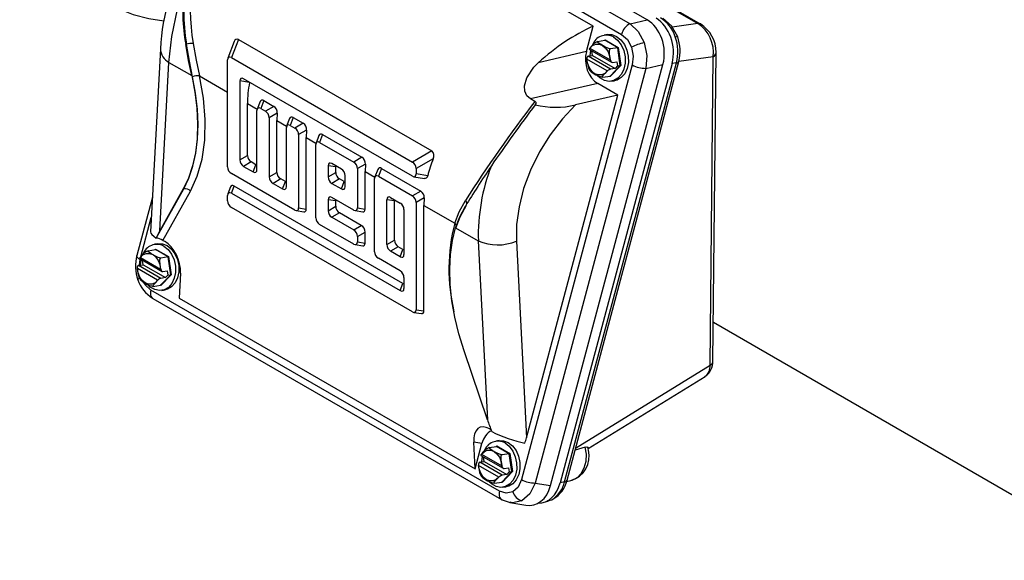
# Model space of a CAD drawing. Header units: inches. Extents: x 0 to 11, y 0 to 8.5.
# Tile 15 of 20: x 6.9 to 8.4, y 5.4 to 6.3. Entities that reach past the tile are written whole.
import ezdxf

# ---------------------------------------------------------------- set-up
doc = ezdxf.new("R2010")
doc.units = ezdxf.units.IN
doc.header["$MEASUREMENT"] = 0

msp = doc.modelspace()

# ---------------------------------------------------------------- linework, layer by layer
for p, q in [((7.85908, 6.26293), (7.29333, 6.58953)), ((7.27415, 6.57846), (7.83169, 6.2566)), ((7.40438, 6.56629), (7.94027, 6.25693)), ((7.26051, 6.56149), (7.81806, 6.23963)), ((7.94434, 6.25617), (7.40846, 6.56553)), ((7.77287, 6.25256), (7.29961, 6.52577)), ((7.76207, 6.21203), (7.77287, 6.25256)), ((7.83169, 6.2566), (7.85908, 6.26293)), ((7.94027, 6.25693), (7.89923, 6.25128)), ((7.79546, 6.23934), (7.79022, 6.23852)), ((7.12111, 6.22319), (7.12253, 6.22385)), ((7.19882, 6.22809), (7.18851, 6.20135)), ((7.20541, 6.2316), (7.19419, 6.20248)), ((7.20541, 6.2316), (7.51463, 6.0531)), ((7.77988, 6.22825), (7.79155, 6.23009)), ((7.79116, 6.23002), (7.79179, 6.23067)), ((7.79155, 6.23009), (7.79179, 6.23067)), ((7.81196, 6.2183), (7.79155, 6.23009)), ((7.79179, 6.23067), (7.81258, 6.21867)), ((7.08066, 6.21659), (7.06489, 5.92376)), ((7.76207, 6.21203), (7.68498, 6.19421)), ((7.76462, 6.20468), (7.77184, 6.20581)), ((7.80059, 6.18391), (7.76462, 6.20468)), ((7.76663, 6.21554), (7.8023, 6.19495)), ((7.76763, 6.21758), (7.76726, 6.2175)), ((7.76763, 6.21758), (7.8, 6.1989)), ((7.76807, 6.20522), (7.76896, 6.21419)), ((7.77085, 6.21261), (7.77116, 6.21292)), ((7.77184, 6.20581), (7.77085, 6.21261)), ((7.77184, 6.20581), (7.80781, 6.18505)), ((7.81196, 6.2183), (7.8003, 6.21647)), ((7.81258, 6.21867), (7.81196, 6.2183)), ((7.81612, 6.18974), (7.81196, 6.2183)), ((7.81258, 6.21867), (7.81682, 6.18956)), ((7.9648, 6.20387), (7.90964, 6.19628)), ((7.95966, 5.71001), (7.9648, 6.20387)), ((7.96434, 5.71684), (7.96948, 6.21069)), ((7.07991, 5.92522), (7.09443, 6.19476)), ((7.09443, 6.19476), (7.13078, 6.17377)), ((7.18813, 6.02744), (7.18813, 6.19898)), ((7.19419, 6.20248), (7.48379, 6.03529)), ((7.83537, 6.19068), (7.65839, 5.52701)), ((7.70455, 5.51734), (7.88434, 6.19154)), ((7.89893, 6.19306), (7.71987, 5.5216)), ((7.727, 5.52353), (7.90578, 6.19393)), ((7.73091, 5.52604), (7.90968, 6.19643)), ((7.76262, 6.20011), (7.76285, 6.19966)), ((7.79522, 6.18097), (7.76285, 6.19966)), ((7.79987, 6.17296), (7.81612, 6.18974)), ((7.80025, 6.19845), (7.8, 6.1989)), ((7.81682, 6.18956), (7.80026, 6.17247)), ((7.80347, 6.1947), (7.81069, 6.19583)), ((7.81168, 6.18904), (7.80781, 6.18505)), ((7.81069, 6.19583), (7.81168, 6.18904)), ((7.81168, 6.18904), (7.81612, 6.18974)), ((7.81612, 6.18974), (7.81682, 6.18956)), ((7.85695, 6.18521), (7.88434, 6.19154)), ((7.90578, 6.19393), (7.89893, 6.19306)), ((7.90974, 6.19675), (7.90968, 6.19643)), ((7.14325, 6.17301), (7.18813, 6.1471)), ((7.85695, 6.18521), (7.67997, 5.52154)), ((7.76584, 6.18455), (7.76758, 6.18191)), ((7.7882, 6.17112), (7.79987, 6.17296)), ((7.79522, 6.18097), (7.79562, 6.18106)), ((7.80026, 6.17247), (7.79951, 6.1729)), ((7.79987, 6.17296), (7.80026, 6.17247)), ((7.80781, 6.18505), (7.80059, 6.18391)), ((7.20774, 6.16501), (7.20774, 6.03876)), ((7.22312, 6.16259), (7.20774, 6.16501)), ((7.48379, 6.01264), (7.2138, 6.1685)), ((7.7801, 6.16104), (7.67261, 6.13619)), ((7.81226, 6.14247), (7.7801, 6.16104)), ((7.80183, 6.16462), (7.80706, 6.16544)), ((7.66593, 5.59373), (7.81226, 6.14247)), ((7.81226, 6.14247), (7.74443, 6.1268)), ((7.21999, 6.04583), (7.21999, 6.1287)), ((7.21999, 6.1287), (7.23548, 6.11976)), ((7.2402, 6.13203), (7.23553, 6.11991)), ((7.24603, 6.13358), (7.2412, 6.12104)), ((7.24603, 6.13358), (7.26198, 6.12438)), ((7.67948, 6.13222), (7.67261, 6.13619)), ((7.68023, 6.12693), (7.6806, 6.12728)), ((7.23515, 6.02294), (7.23515, 6.11754)), ((7.2412, 6.12104), (7.2487, 6.11671)), ((7.26198, 6.12438), (7.2487, 6.11671)), ((7.2674, 6.11352), (7.25476, 6.10622)), ((7.2674, 6.11352), (7.26701, 6.10156)), ((7.25476, 6.10622), (7.25476, 6.01162)), ((7.26701, 6.01869), (7.26701, 6.10156)), ((7.26701, 6.10156), (7.28249, 6.09262)), ((7.28722, 6.10489), (7.28255, 6.09277)), ((7.29305, 6.10644), (7.28822, 6.0939)), ((7.28822, 6.0939), (7.29572, 6.08957)), ((7.29305, 6.10644), (7.309, 6.09723)), ((7.309, 6.09723), (7.29572, 6.08957)), ((7.28216, 5.9958), (7.28216, 6.0904)), ((7.31442, 6.08638), (7.30178, 6.07908)), ((7.30178, 6.07908), (7.30178, 5.96183)), ((7.31442, 6.08638), (7.31402, 6.07442)), ((7.33423, 6.07775), (7.32956, 6.06563)), ((7.34007, 6.0793), (7.33524, 6.06676)), ((7.34007, 6.0793), (7.40303, 6.04295)), ((7.31402, 5.9599), (7.31402, 6.07442)), ((7.31402, 6.07442), (7.32951, 6.06548)), ((7.32918, 5.94601), (7.32918, 6.06326)), ((7.33524, 6.06676), (7.38976, 6.03528)), ((7.51463, 6.0531), (7.48379, 6.03529)), ((7.20774, 6.03876), (7.21999, 6.04583)), ((7.22605, 6.03534), (7.2138, 6.02827)), ((7.23355, 6.03101), (7.22605, 6.03534)), ((7.22909, 6.01945), (7.23355, 6.03101)), ((7.37014, 6.02396), (7.35485, 6.03278)), ((7.40303, 6.04295), (7.38976, 6.03528)), ((7.40845, 6.0321), (7.39581, 6.0248)), ((7.40845, 6.0321), (7.40806, 6.02014)), ((7.51688, 6.04041), (7.48984, 6.0248)), ((7.29572, 5.95833), (7.19419, 6.01695)), ((7.2138, 6.02827), (7.22909, 6.01945)), ((7.25476, 6.01162), (7.26701, 6.01869)), ((7.34879, 6.02929), (7.34879, 6.01163)), ((7.36104, 6.02736), (7.34879, 6.02929)), ((7.34879, 6.01163), (7.36104, 6.0187)), ((7.36104, 6.0187), (7.36104, 6.02736)), ((7.39581, 6.0248), (7.39581, 5.96184)), ((7.40806, 5.95991), (7.40806, 6.02014)), ((7.40806, 6.02014), (7.42354, 6.0112)), ((7.42827, 6.02346), (7.4236, 6.01134)), ((7.4341, 6.02501), (7.42927, 6.01247)), ((7.4341, 6.02501), (7.49707, 5.98866)), ((7.48984, 6.0248), (7.48984, 6.01614)), ((7.50816, 6.01326), (7.48984, 6.01614)), ((7.27306, 6.0082), (7.26082, 6.00113)), ((7.26082, 6.00113), (7.27611, 5.9923)), ((7.28057, 6.00387), (7.27306, 6.0082)), ((7.27611, 5.9923), (7.28057, 6.00387)), ((7.3671, 6.00821), (7.35485, 6.00114)), ((7.35485, 6.00114), (7.37014, 5.99231)), ((7.3746, 6.00388), (7.3671, 6.00821)), ((7.37014, 5.99231), (7.3746, 6.00388)), ((7.3762, 5.99581), (7.3762, 6.01347)), ((7.42321, 5.89173), (7.42321, 6.00898)), ((7.42927, 6.01247), (7.48379, 5.981)), ((7.48603, 6.01179), (7.50282, 6.00915)), ((7.07409, 5.9136), (7.11808, 5.99236)), ((7.11731, 5.99218), (7.07991, 5.92522)), ((7.08482, 5.90982), (7.12883, 5.98861)), ((7.11808, 5.99236), (7.11731, 5.99218)), ((7.19297, 5.99574), (7.18851, 5.98418)), ((7.19419, 5.9853), (7.19864, 5.99687)), ((7.19419, 5.9853), (7.46417, 5.82944)), ((7.46863, 5.84101), (7.19864, 5.99687)), ((7.49707, 5.98866), (7.48379, 5.981)), ((7.06785, 5.9788), (7.04298, 5.88553)), ((7.18813, 5.97314), (7.18813, 5.98181)), ((7.34879, 5.97499), (7.34879, 5.95734)), ((7.36104, 5.97307), (7.34879, 5.97499)), ((7.38976, 5.95834), (7.35485, 5.97849)), ((7.36104, 5.96441), (7.36104, 5.97307)), ((7.44283, 5.90305), (7.44283, 5.975)), ((7.45507, 5.97308), (7.44283, 5.975)), ((7.44888, 5.9785), (7.46417, 5.96967)), ((7.45507, 5.91012), (7.45507, 5.97308)), ((7.50249, 5.97781), (7.48984, 5.97051)), ((7.48984, 5.97051), (7.48984, 5.79897)), ((7.50249, 5.97781), (7.50209, 5.96585)), ((7.48379, 5.79547), (7.19419, 5.96265)), ((7.29796, 5.95748), (7.31021, 5.95556)), ((7.30178, 5.96183), (7.31402, 5.9599)), ((7.34879, 5.95734), (7.36104, 5.96441)), ((7.3671, 5.95392), (7.35485, 5.94685)), ((7.402, 5.93377), (7.3671, 5.95392)), ((7.392, 5.95749), (7.40424, 5.95557)), ((7.39581, 5.96184), (7.40806, 5.95991)), ((7.47023, 5.95918), (7.47023, 5.88723)), ((7.50209, 5.96585), (7.55143, 5.93737)), ((7.50209, 5.79704), (7.50209, 5.96585)), ((7.04941, 5.88377), (7.06611, 5.94638)), ((7.35485, 5.94685), (7.38976, 5.9267)), ((7.38976, 5.90405), (7.33524, 5.93552)), ((7.38976, 5.9267), (7.402, 5.93377)), ((7.39581, 5.91621), (7.40806, 5.92328)), ((7.40806, 5.90562), (7.40806, 5.92328)), ((7.55276, 5.93017), (7.58911, 5.90919)), ((7.07652, 5.9045), (7.07129, 5.90368)), ((7.07394, 5.91362), (7.07409, 5.9136)), ((7.08482, 5.90982), (7.08734, 5.90837)), ((7.39581, 5.91621), (7.39581, 5.90754)), ((7.39581, 5.90754), (7.40806, 5.90562)), ((7.44283, 5.90305), (7.45507, 5.91012)), ((7.58911, 5.90919), (7.60363, 5.62289)), ((7.64997, 5.90862), (7.66593, 5.59373)), ((7.06095, 5.89341), (7.07262, 5.89524)), ((7.07222, 5.89518), (7.07285, 5.89583)), ((7.07262, 5.89524), (7.07285, 5.89583)), ((7.09303, 5.88346), (7.07262, 5.89524)), ((7.07285, 5.89583), (7.09365, 5.88383)), ((7.392, 5.9032), (7.40424, 5.90127)), ((7.46113, 5.89963), (7.44888, 5.89256)), ((7.46417, 5.88374), (7.44888, 5.89256)), ((7.46863, 5.8953), (7.46113, 5.89963)), ((7.46417, 5.88374), (7.46863, 5.8953)), ((7.04725, 5.87008), (7.04821, 5.87926)), ((7.0477, 5.88069), (7.08337, 5.8601)), ((7.04821, 5.87926), (7.04847, 5.88025)), ((7.0487, 5.88274), (7.04832, 5.88266)), ((7.0487, 5.88274), (7.08107, 5.86405)), ((7.04914, 5.87038), (7.05003, 5.87935)), ((7.05192, 5.87776), (7.05223, 5.87808)), ((7.05291, 5.87097), (7.05192, 5.87776)), ((7.09303, 5.88346), (7.08136, 5.88163)), ((7.09365, 5.88383), (7.09303, 5.88346)), ((7.09719, 5.85489), (7.09303, 5.88346)), ((7.09365, 5.88383), (7.09789, 5.85472)), ((7.46417, 5.86109), (7.42927, 5.88124)), ((7.04369, 5.86527), (7.04392, 5.86482)), ((7.07629, 5.84613), (7.04392, 5.86482)), ((7.04569, 5.86984), (7.05291, 5.87097)), ((7.08166, 5.84907), (7.04569, 5.86984)), ((7.05291, 5.87097), (7.08888, 5.85021)), ((7.08132, 5.86361), (7.08107, 5.86405)), ((7.08454, 5.85986), (7.09176, 5.86099)), ((7.09176, 5.86099), (7.09274, 5.8542)), ((7.11288, 5.85763), (7.11071, 5.81738)), ((7.04691, 5.84971), (7.04864, 5.84707)), ((7.07629, 5.84613), (7.07668, 5.84622)), ((7.08094, 5.83811), (7.09719, 5.85489)), ((7.09789, 5.85472), (7.08133, 5.83762)), ((7.08888, 5.85021), (7.08166, 5.84907)), ((7.09274, 5.8542), (7.08888, 5.85021)), ((7.09274, 5.8542), (7.09719, 5.85489)), ((7.09719, 5.85489), (7.09789, 5.85472)), ((7.47023, 5.8506), (7.47023, 5.83294)), ((7.62307, 5.50845), (7.06553, 5.83031)), ((7.06927, 5.83628), (7.08094, 5.83811)), ((7.08133, 5.83762), (7.08058, 5.83806)), ((7.08094, 5.83811), (7.08133, 5.83762)), ((7.08289, 5.82978), (7.08813, 5.8306)), ((7.46417, 5.82944), (7.46863, 5.84101)), ((7.06814, 5.81726), (7.06838, 5.81711)), ((7.06838, 5.81711), (7.62592, 5.49525)), ((7.11071, 5.81738), (7.58397, 5.54417)), ((7.48603, 5.79462), (7.49828, 5.7927)), ((7.48984, 5.79897), (7.50209, 5.79704)), ((7.96499, 5.77878), (8.62486, 5.39784)), ((7.60363, 5.62289), (7.56623, 5.73303)), ((7.74461, 5.57745), (7.95966, 5.71001)), ((7.7647, 5.5767), (7.95207, 5.69221)), ((7.60734, 5.60818), (7.60933, 5.60703)), ((7.58397, 5.54417), (7.5818, 5.58692)), ((7.59478, 5.5847), (7.5818, 5.58692)), ((7.58397, 5.54417), (7.59478, 5.5847)), ((7.60659, 5.57842), (7.61826, 5.58025)), ((7.62217, 5.58951), (7.61693, 5.58868)), ((7.61787, 5.58019), (7.6185, 5.58084)), ((7.61826, 5.58025), (7.6185, 5.58084)), ((7.63867, 5.56847), (7.61826, 5.58025)), ((7.6185, 5.58084), (7.63929, 5.56883)), ((7.76004, 5.57918), (7.74377, 5.57428)), ((7.76538, 5.57413), (7.76422, 5.57849)), ((7.59334, 5.5657), (7.62901, 5.54511)), ((7.59434, 5.56775), (7.59396, 5.56766)), ((7.59434, 5.56775), (7.62671, 5.54906)), ((7.59478, 5.55539), (7.59567, 5.56436)), ((7.59756, 5.56277), (7.59787, 5.56309)), ((7.59855, 5.55598), (7.59756, 5.56277)), ((7.63867, 5.56847), (7.62701, 5.56664)), ((7.63929, 5.56883), (7.63867, 5.56847)), ((7.64283, 5.5399), (7.63867, 5.56847)), ((7.63929, 5.56883), (7.64353, 5.53973)), ((7.58933, 5.55027), (7.58956, 5.54983)), ((7.62193, 5.53114), (7.58956, 5.54983)), ((7.59133, 5.55485), (7.59855, 5.55598)), ((7.6273, 5.53408), (7.59133, 5.55485)), ((7.59855, 5.55598), (7.63452, 5.53521)), ((7.62696, 5.54862), (7.62671, 5.54906)), ((7.63018, 5.54486), (7.6374, 5.546)), ((7.6374, 5.546), (7.63839, 5.5392)), ((7.59255, 5.53472), (7.59429, 5.53208)), ((7.62193, 5.53114), (7.62232, 5.53123)), ((7.62658, 5.52312), (7.64283, 5.5399)), ((7.64353, 5.53973), (7.62697, 5.52263)), ((7.63452, 5.53521), (7.6273, 5.53408)), ((7.63839, 5.5392), (7.63452, 5.53521)), ((7.63839, 5.5392), (7.64283, 5.5399)), ((7.64283, 5.5399), (7.64353, 5.53973)), ((7.61491, 5.52129), (7.62658, 5.52312)), ((7.62697, 5.52263), (7.62622, 5.52307)), ((7.62658, 5.52312), (7.62697, 5.52263)), ((7.62854, 5.51479), (7.63377, 5.51561)), ((7.67997, 5.52154), (7.70455, 5.51734)), ((7.727, 5.52353), (7.71987, 5.5216)), ((7.73002, 5.52403), (7.73695, 5.5254)), ((7.62568, 5.4954), (7.63982, 5.49017)), ((7.63974, 5.49018), (7.66493, 5.48587)), ((7.69271, 5.49037), (7.7001, 5.49237)), ((7.69962, 5.49225), (7.70548, 5.49465)), ((7.69986, 5.49332), (7.70643, 5.49487))]:
    msp.add_line(p, q)
at = {"flags": 128}
for points in [[(6.8557, 6.52231), (6.86022, 6.49651), (6.86757, 6.466), (6.87682, 6.43719), (6.88793, 6.41022), (6.90087, 6.38518), (6.91557, 6.36218), (6.93199, 6.34131), (6.95004, 6.32267), (6.96966, 6.30631), (6.99077, 6.29231), (7.01329, 6.28073), (7.03711, 6.27162), (7.06215, 6.265), (7.08622, 6.26114)], [(7.09443, 6.19476), (7.09884, 6.23616), (7.10829, 6.27988)], [(7.83169, 6.2566), (7.84475, 6.24418), (7.8541, 6.22633)], [(7.90791, 6.2354), (7.89825, 6.25307), (7.88399, 6.26556)], [(7.80507, 6.23549), (7.81187, 6.23011), (7.8175, 6.22262), (7.82153, 6.21356), (7.82367, 6.20362), (7.82376, 6.19352), (7.82179, 6.18402), (7.81792, 6.17582), (7.81242, 6.16954), (7.8057, 6.16562), (7.79827, 6.16438), (7.79067, 6.16589), (7.78346, 6.17004), (7.7799, 6.17332)], [(7.79546, 6.23934), (7.80283, 6.23917), (7.8103, 6.23631)], [(7.8103, 6.23631), (7.8171, 6.23093), (7.82273, 6.22344), (7.82676, 6.21439), (7.8289, 6.20444), (7.82899, 6.19434), (7.82703, 6.18484), (7.82315, 6.17665), (7.81765, 6.17036), (7.81093, 6.16644), (7.80706, 6.16544)], [(7.81806, 6.23963), (7.82751, 6.23123), (7.83409, 6.21903)], [(7.90403, 6.23584), (7.90579, 6.23598), (7.90705, 6.2359), (7.90777, 6.2356), (7.90791, 6.2354)], [(7.13078, 6.17377), (7.12573, 6.19792), (7.12111, 6.22319)], [(7.1321, 6.17166), (7.12704, 6.19696), (7.12253, 6.22385)], [(7.13316, 6.2251), (7.13797, 6.19832), (7.14325, 6.17301)], [(7.76763, 6.21758), (7.7717, 6.22154), (7.77678, 6.22376), (7.78227, 6.22384), (7.78746, 6.22189), (7.79216, 6.21812), (7.79615, 6.21258), (7.79885, 6.20587), (7.8, 6.1989)], [(7.8003, 6.21647), (7.79975, 6.21645), (7.79911, 6.21652), (7.79799, 6.21677), (7.79613, 6.21741), (7.79158, 6.21961), (7.78448, 6.22369), (7.78219, 6.22509), (7.78008, 6.22665), (7.77955, 6.22723), (7.77931, 6.22777), (7.7794, 6.22804), (7.77975, 6.22823), (7.77988, 6.22825)], [(7.8541, 6.22633), (7.85837, 6.20566), (7.85695, 6.18521)], [(7.80025, 6.19845), (7.79913, 6.20624), (7.79869, 6.21228), (7.79881, 6.21381), (7.79916, 6.21524), (7.7995, 6.2159), (7.79999, 6.21636), (7.8003, 6.21647)], [(7.83409, 6.21903), (7.83685, 6.20482), (7.83537, 6.19068)], [(7.67261, 6.13619), (7.66675, 6.14145), (7.66348, 6.14878), (7.66298, 6.1572), (7.66648, 6.16992), (7.67788, 6.18705), (7.68498, 6.19421)], [(7.79522, 6.18097), (7.79115, 6.17701), (7.78607, 6.1748), (7.78059, 6.17472), (7.7754, 6.17667), (7.77069, 6.18043), (7.76671, 6.18598), (7.76401, 6.19268), (7.76285, 6.19966)], [(7.13078, 6.17377), (7.13585, 6.14726), (7.13901, 6.12142), (7.14022, 6.09646), (7.13947, 6.07261), (7.13678, 6.05007), (7.13216, 6.02903), (7.12565, 6.00968), (7.11731, 5.99218)], [(7.12883, 5.98861), (7.13967, 6.01253), (7.14731, 6.03989), (7.15155, 6.0703), (7.15226, 6.10311), (7.14944, 6.13755), (7.14325, 6.17301)], [(7.7882, 6.17112), (7.78781, 6.17112), (7.78759, 6.17125), (7.78752, 6.17164), (7.78793, 6.17259), (7.79052, 6.17577), (7.79562, 6.18106)], [(7.11808, 5.99236), (7.12634, 6.00967), (7.1328, 6.02878), (7.13743, 6.04955), (7.14017, 6.0718), (7.14101, 6.09533), (7.13993, 6.11996), (7.13695, 6.14548), (7.1321, 6.17166)], [(7.74443, 6.1268), (7.72345, 6.10417), (7.70405, 6.07885), (7.68691, 6.05139), (7.6726, 6.02248), (7.6616, 5.99293), (7.65415, 5.96359), (7.65032, 5.93526), (7.64997, 5.90862)], [(7.6806, 6.12728), (7.6816, 6.12895), (7.68141, 6.13035), (7.68047, 6.13154), (7.67948, 6.13222)], [(7.55143, 5.93737), (7.55845, 5.95558), (7.56845, 5.97382)], [(7.56942, 5.96586), (7.55953, 5.94728), (7.55268, 5.92886)], [(7.55276, 5.93017), (7.55936, 5.94759), (7.56855, 5.96489)], [(7.56623, 5.73303), (7.55789, 5.76015), (7.55139, 5.78701), (7.54676, 5.81339), (7.54407, 5.83904), (7.54332, 5.86375), (7.54453, 5.88731), (7.54769, 5.90952), (7.55276, 5.93017)], [(7.07652, 5.9045), (7.0839, 5.90433), (7.09137, 5.90147)], [(7.0487, 5.88274), (7.05277, 5.8867), (7.05785, 5.88892), (7.06333, 5.88899), (7.06853, 5.88705), (7.07323, 5.88328), (7.07722, 5.87774), (7.07992, 5.87103), (7.08107, 5.86405)], [(7.08136, 5.88163), (7.08082, 5.88161), (7.08018, 5.88168), (7.07906, 5.88193), (7.07719, 5.88256), (7.07265, 5.88477), (7.06554, 5.88885), (7.06326, 5.89025), (7.06115, 5.89181), (7.06062, 5.89239), (7.06038, 5.89293), (7.06047, 5.8932), (7.06082, 5.89339), (7.06095, 5.89341)], [(7.08614, 5.90065), (7.09294, 5.89527), (7.09856, 5.88778), (7.1026, 5.87872), (7.10474, 5.86878), (7.10483, 5.85868), (7.10286, 5.84918), (7.09898, 5.84098), (7.09348, 5.83469), (7.08677, 5.83078), (7.07933, 5.82953), (7.07173, 5.83104), (7.06453, 5.8352), (7.06096, 5.83848)], [(7.09137, 5.90147), (7.09817, 5.89609), (7.1038, 5.8886), (7.10783, 5.87954), (7.10997, 5.8696), (7.11006, 5.8595), (7.10809, 5.85), (7.10422, 5.8418), (7.09872, 5.83551), (7.092, 5.8316), (7.08813, 5.8306)], [(7.04821, 5.87926), (7.04626, 5.88051), (7.04471, 5.88179), (7.04363, 5.88304), (7.04303, 5.88423), (7.04294, 5.88532), (7.04298, 5.88553)], [(7.08132, 5.86361), (7.0802, 5.8714), (7.07976, 5.87744), (7.07988, 5.87897), (7.08023, 5.88039), (7.08057, 5.88106), (7.08106, 5.88152), (7.08136, 5.88163)], [(7.07629, 5.84613), (7.07222, 5.84217), (7.06714, 5.83995), (7.06166, 5.83988), (7.05647, 5.84183), (7.05176, 5.84559), (7.04777, 5.85113), (7.04508, 5.85784), (7.04392, 5.86482)], [(7.04468, 5.84691), (7.04465, 5.84699), (7.04477, 5.84753), (7.04534, 5.84821), (7.04633, 5.84902), (7.04701, 5.84947)], [(7.06553, 5.83031), (7.05608, 5.83871), (7.05349, 5.8435)], [(7.06927, 5.83628), (7.06888, 5.83628), (7.06866, 5.83641), (7.06859, 5.8368), (7.069, 5.83775), (7.07159, 5.84093), (7.07668, 5.84622)], [(7.06553, 5.83031), (7.06497, 5.82761), (7.06479, 5.82505), (7.06497, 5.8227), (7.06553, 5.82063), (7.06643, 5.81892), (7.06765, 5.81761), (7.06814, 5.81726)], [(7.59434, 5.56775), (7.59841, 5.57171), (7.60349, 5.57393), (7.60898, 5.574), (7.61417, 5.57205), (7.61887, 5.56829), (7.62286, 5.56275), (7.62556, 5.55604), (7.62671, 5.54906)], [(7.62701, 5.56664), (7.62646, 5.56661), (7.62582, 5.56668), (7.6247, 5.56694), (7.62284, 5.56757), (7.61829, 5.56978), (7.61119, 5.57386), (7.6089, 5.57526), (7.60679, 5.57682), (7.60626, 5.5774), (7.60602, 5.57794), (7.60611, 5.57821), (7.60646, 5.57839), (7.60659, 5.57842)], [(7.63178, 5.58566), (7.63858, 5.58028), (7.6442, 5.57278), (7.64824, 5.56373), (7.65038, 5.55379), (7.65047, 5.54369), (7.6485, 5.53419), (7.64463, 5.52599), (7.63912, 5.5197), (7.63241, 5.51579), (7.62497, 5.51454), (7.61737, 5.51605), (7.61017, 5.52021), (7.60661, 5.52349)], [(7.62217, 5.58951), (7.62954, 5.58934), (7.63701, 5.58648)], [(7.63701, 5.58648), (7.64381, 5.5811), (7.64944, 5.57361), (7.65347, 5.56455), (7.65561, 5.55461), (7.6557, 5.54451), (7.65373, 5.53501), (7.64986, 5.52681), (7.64436, 5.52052), (7.63764, 5.51661), (7.63377, 5.51561)], [(7.73695, 5.5254), (7.7394, 5.52602), (7.74722, 5.53004), (7.75377, 5.53677), (7.7586, 5.54573), (7.76135, 5.55629), (7.76184, 5.56771), (7.76004, 5.57918)], [(7.76004, 5.57918), (7.76273, 5.57971), (7.76425, 5.57909), (7.76429, 5.57851)], [(7.62696, 5.54862), (7.62584, 5.55641), (7.6254, 5.56245), (7.62552, 5.56397), (7.62587, 5.5654), (7.62621, 5.56607), (7.6267, 5.56653), (7.62701, 5.56664)], [(7.62193, 5.53114), (7.61786, 5.52718), (7.61278, 5.52496), (7.6073, 5.52489), (7.60211, 5.52683), (7.5974, 5.5306), (7.59341, 5.53614), (7.59072, 5.54285), (7.58956, 5.54983)], [(7.61491, 5.52129), (7.61452, 5.52129), (7.6143, 5.52142), (7.61423, 5.52181), (7.61464, 5.52276), (7.61723, 5.52594), (7.62232, 5.53123)], [(7.65839, 5.52701), (7.65294, 5.51516), (7.64435, 5.5075)], [(7.67997, 5.52154), (7.67136, 5.50437), (7.6586, 5.49324)], [(7.62307, 5.50845), (7.62252, 5.50575), (7.62233, 5.50318), (7.62252, 5.50083), (7.62307, 5.49877), (7.62397, 5.49706), (7.6252, 5.49574), (7.62592, 5.49525)], [(7.64435, 5.5075), (7.63388, 5.50515), (7.62307, 5.50845)], [(7.62592, 5.49525), (7.62671, 5.49487), (7.62846, 5.49447)], [(7.70643, 5.49487), (7.70838, 5.49571), (7.70887, 5.49603)], [(7.6586, 5.49324), (7.64357, 5.48977), (7.63992, 5.4909)]]:
    msp.add_lwpolyline(points, dxfattribs=at)
for centre, radius, start, end in [((7.42075, 6.27499), 0.30258, 149.6253, 189.73065), ((7.4198, 6.27686), 0.29127, 149.1037, 190.23441), ((7.48011, 6.19141), 0.40024, 164.67371, 176.38783), ((7.84288, 6.23364), 0.02554, 115.9785, 166.43236), ((7.85168, 6.21944), 0.05485, 17.40098, 58.71868), ((7.94117, 6.25042), 0.00657, 62.42956, 97.83582), ((7.9094, 6.21046), 0.05579, 353.22135, 56.40831), ((7.91534, 6.21044), 0.05414, 0.26742, 57.78192), ((7.79388, 6.21462), 0.02368, 61.8066, 160.51248), ((7.83778, 6.21208), 0.07038, 345.04976, 19.72775), ((7.84489, 6.21302), 0.06688, 345.62779, 19.54823), ((7.13257, 6.18458), 0.04053, 89.16142, 104.34478), ((7.20337, 6.22762), 0.00447, 62.94187, 174.35674), ((7.79317, 6.19986), 0.03135, 115.07896, 145.76061), ((7.87548, 6.13665), 0.0922, 103.40985, 116.67206), ((7.10586, 6.21722), 0.0252, 181.36053, 243.03486), ((7.961, 6.21149), 0.00852, 296.49529, 354.58959), ((7.80417, 6.20069), 0.04155, 180.79913, 202.8271), ((7.85665, 6.22931), 0.0441, 241.15469, 270.38847), ((7.9058, 6.19818), 0.00425, 269.65016, 335.70197), ((7.13998, 6.15326), 0.02001, 80.60103, 113.19814), ((7.79494, 6.20933), 0.0388, 225.04237, 260.00761), ((7.24369, 6.13072), 0.0037, 50.66426, 159.35418), ((9.48066, 4.75157), 2.26946, 142.52883, 147.41407), ((9.51622, 4.73225), 2.30564, 142.77845, 145.77106), ((7.7126, 6.25518), 0.13227, 255.83527, 283.92168), ((7.25548, 6.11435), 0.01195, 356.04971, 57.04207), ((7.2907, 6.10358), 0.0037, 50.66426, 159.35418), ((7.3025, 6.0872), 0.01195, 356.04971, 57.04207), ((7.33772, 6.07643), 0.0037, 50.66426, 159.35418), ((7.50785, 6.04535), 0.01029, 331.32626, 48.81102), ((7.39653, 6.03292), 0.01195, 356.04971, 57.04207), ((7.43175, 6.02215), 0.0037, 50.66426, 159.35418), ((7.8985, 5.91733), 0.30949, 158.81516, 181.50814), ((7.50373, 6.01361), 0.00444, 258.40515, 355.47101), ((7.12022, 5.98123), 0.01134, 40.58633, 100.89689), ((7.49056, 5.97863), 0.01195, 356.04971, 57.04207), ((7.56311, 5.96867), 0.00742, 355.47668, 43.92441), ((7.83611, 5.86398), 0.29399, 165.54444, 193.44495), ((7.54669, 5.93172), 0.00737, 9.10258, 50.03157), ((7.6202, 5.98047), 0.07777, 246.43802, 292.50227), ((7.07424, 5.86502), 0.03135, 115.07896, 145.76061), ((7.07495, 5.87978), 0.02368, 61.8066, 160.51248), ((7.10705, 5.86899), 0.06617, 165.45357, 199.49497), ((7.08524, 5.86585), 0.04155, 180.79913, 202.8271), ((7.09727, 5.86442), 0.05543, 198.40945, 238.28796), ((7.076, 5.87449), 0.0388, 225.04237, 260.00761), ((7.93508, 5.7161), 0.02927, 303.92869, 1.4412), ((7.95587, 5.71763), 0.00851, 296.49158, 354.6363), ((7.94051, 5.70781), 0.01928, 304.27077, 6.57463), ((7.61988, 5.55003), 0.03135, 115.07896, 145.76061), ((7.62059, 5.56479), 0.02368, 61.8066, 160.51248), ((7.7263, 5.56451), 0.04024, 285.18868, 13.82411), ((7.63088, 5.55085), 0.04155, 180.79913, 202.8271), ((7.62165, 5.5595), 0.0388, 225.04237, 260.00761), ((7.67967, 5.56564), 0.0441, 241.15469, 270.38847), ((7.68337, 5.53313), 0.04467, 301.0777, 347.59699), ((7.68516, 5.53654), 0.04694, 300.33515, 347.05249), ((7.72703, 5.52779), 0.00425, 269.65016, 335.70197), ((7.66455, 5.51344), 0.02105, 196.37401, 253.60407)]:
    msp.add_arc(centre, radius, start, end)
for centre, major_axis, ratio, start_param, end_param in [((7.39435, 6.25304), (-0.12608, 0.27708), 0.8940062, 0.9827134, 1.284402), ((7.79158, 6.02373), (0.16607, 0.2212), 0.7026905, 0.9007866, 1.306199), ((7.84435, 6.21286), (-0.00716, 0.05476), 0.7596339, 4.2156267, 5.7562647), ((7.85986, 6.21545), (-0.00843, 0.05448), 0.7417902, 4.1774022, 5.7454595), ((7.1955, 6.1932), (-0.00566, 0.0098), 0.482008, 5.5876309, 6.9788575), ((7.79063, 6.1968), (-0.00512, 0.03912), 0.7596339, 1.074034, 2.6146721), ((7.76528, 6.20018), (-0.00063, 0.0045), 0.5824466, 0.0097827, 1.5056454), ((7.77006, 6.21811), (0.00358, 0.00243), 0.3133178, 2.2326865, 3.2922983), ((7.80281, 6.1992), (-0.00063, 0.0045), 0.5824466, 1.6555125, 3.1513753), ((7.79803, 6.18127), (0.00358, 0.00243), 0.3133178, 0.5869567, 2.0828194), ((7.21512, 6.15923), (-0.00566, 0.0098), 0.482008, 5.5876309, 6.9788575), ((7.50573, 6.18874), (0.27019, 0.12999), 0.7152301, 2.6619738, 2.8101819), ((7.24252, 6.11177), (-0.00566, 0.0098), 0.482008, 5.5876309, 6.9788575), ((7.24739, 6.10896), (-0.00472, 0.00818), 0.6916264, 4.0169001, 5.4081267), ((7.28954, 6.08463), (-0.00566, 0.0098), 0.482008, 5.5876309, 6.9788575), ((7.29441, 6.08182), (-0.00472, 0.00818), 0.6916264, 4.0169001, 5.4081267), ((7.33655, 6.05748), (-0.00566, 0.0098), 0.482008, 5.5876309, 6.9788575), ((7.21512, 6.03603), (-0.00472, 0.00818), 0.6916264, 0.8753074, 2.266534), ((7.22736, 6.0431), (-0.00472, 0.00818), 0.6916264, 0.8753074, 2.266534), ((7.23223, 6.04029), (-0.00566, 0.0098), 0.482008, 2.4460382, 2.6729589), ((7.35617, 6.02351), (-0.00566, 0.0098), 0.482008, 5.5876309, 6.9788575), ((7.38844, 6.02753), (-0.00472, 0.00818), 0.6916264, 4.0169001, 5.4081267), ((7.48247, 6.02754), (-0.00472, 0.00818), 0.6916264, 4.0169001, 5.4081267), ((7.78783, 6.02589), (0.27019, 0.12999), 0.7152301, 2.4870585, 2.6036982), ((7.1955, 6.0247), (-0.00472, 0.00818), 0.6916264, 0.8753074, 2.266534), ((7.22777, 6.02872), (-0.00566, 0.0098), 0.482008, 2.4460382, 3.8372649), ((7.27438, 6.01596), (-0.00472, 0.00818), 0.6916264, 0.8753074, 2.266534), ((7.36841, 6.02159), (-0.00566, 0.0098), 0.482008, 0.4685511, 0.6956722), ((7.36841, 6.01596), (-0.00472, 0.00818), 0.6916264, 0.8753074, 2.266534), ((7.36882, 6.0162), (-0.00472, 0.00818), 0.6916264, 4.0169001, 5.4081267), ((7.48247, 6.02192), (-0.00566, 0.0098), 0.482008, 2.4460382, 3.8372649), ((7.69007, 6.08233), (0.169, 0.22972), 0.1222022, 1.8930102, 2.1946988), ((7.26213, 6.00889), (-0.00472, 0.00818), 0.6916264, 0.8753074, 2.266534), ((7.27925, 6.01314), (-0.00566, 0.0098), 0.482008, 2.4460382, 2.6729589), ((7.35617, 6.00889), (-0.00472, 0.00818), 0.6916264, 0.8753074, 2.266534), ((7.37328, 6.01315), (-0.00566, 0.0098), 0.482008, 2.4460382, 2.6729589), ((7.43059, 6.0032), (-0.00566, 0.0098), 0.482008, 5.5876309, 6.9788575), ((7.1955, 5.97603), (-0.00566, 0.0098), 0.482008, 5.5876309, 6.9788575), ((7.19996, 5.9876), (-0.00566, 0.0098), 0.482008, 5.5876309, 6.6544452), ((7.27479, 6.00158), (-0.00566, 0.0098), 0.482008, 2.4460382, 3.8372649), ((7.36882, 6.00159), (-0.00566, 0.0098), 0.482008, 2.4460382, 3.8372649), ((7.1955, 5.97041), (-0.00472, 0.00818), 0.6916264, 0.8753074, 2.266534), ((7.35617, 5.96922), (-0.00566, 0.0098), 0.482008, 5.5876309, 6.9788575), ((7.36841, 5.96729), (-0.00566, 0.0098), 0.482008, 0.4685511, 0.6956722), ((7.4502, 5.96923), (-0.00566, 0.0098), 0.482008, 5.5876309, 6.9788575), ((7.46245, 5.9673), (-0.00566, 0.0098), 0.482008, 0.4685511, 0.6956722), ((7.46286, 5.96192), (-0.00472, 0.00818), 0.6916264, 4.0169001, 5.4081267), ((7.48247, 5.97325), (-0.00472, 0.00818), 0.6916264, 4.0169001, 5.4081267), ((7.29441, 5.96761), (-0.00566, 0.0098), 0.482008, 2.4460382, 3.8372649), ((7.30665, 5.96568), (-0.00566, 0.0098), 0.482008, 2.7703328, 3.8372649), ((7.35617, 5.9546), (-0.00472, 0.00818), 0.6916264, 0.8753074, 2.266534), ((7.36841, 5.96167), (-0.00472, 0.00818), 0.6916264, 0.8753074, 2.266534), ((7.38844, 5.96761), (-0.00566, 0.0098), 0.482008, 2.4460382, 3.8372649), ((7.40068, 5.96569), (-0.00566, 0.0098), 0.482008, 2.7703328, 3.8372649), ((7.33655, 5.94327), (-0.00472, 0.00818), 0.6916264, 0.8753074, 2.266534), ((7.11136, 5.90808), (0.04632, -0.01641), 0.2258481, 3.2080511, 3.8563693), ((7.11192, 5.91841), (0.04242, 0.06667), 0.3920838, 1.7160001, 1.8850619), ((7.38844, 5.91894), (-0.00472, 0.00818), 0.6916264, 4.0169001, 5.4081267), ((7.40068, 5.92601), (-0.00472, 0.00818), 0.6916264, 4.0169001, 5.4081267), ((7.08002, 5.90933), (0.0088, -0.00362), 0.2678568, 1.1072508, 2.4162477), ((7.08455, 5.87286), (-0.01571, 0.03782), 0.6253489, 4.0578253, 5.5984633), ((7.38844, 5.91332), (-0.00566, 0.0098), 0.482008, 2.4460382, 3.8372649), ((7.40068, 5.9114), (-0.00566, 0.0098), 0.482008, 2.7703328, 3.8372649), ((7.46245, 5.90739), (-0.00472, 0.00818), 0.6916264, 0.8753074, 2.266534), ((7.43059, 5.88899), (-0.00472, 0.00818), 0.6916264, 0.8753074, 2.266534), ((7.4502, 5.90032), (-0.00472, 0.00818), 0.6916264, 0.8753074, 2.266534), ((7.46732, 5.90458), (-0.00566, 0.0098), 0.482008, 2.4460382, 2.6729589), ((7.05112, 5.88326), (0.00358, 0.00243), 0.3133178, 2.2326865, 3.2922983), ((7.46286, 5.89301), (-0.00566, 0.0098), 0.482008, 2.4460382, 3.8372649), ((7.04634, 5.86534), (-0.00063, 0.0045), 0.5824466, 0.0097827, 1.5056454), ((7.08388, 5.86435), (-0.00063, 0.0045), 0.5824466, 1.6555125, 3.1513753), ((7.46286, 5.85333), (-0.00472, 0.00818), 0.6916264, 4.0169001, 5.4081267), ((7.0791, 5.84643), (0.00358, 0.00243), 0.3133178, 0.5869567, 2.0828194), ((7.46286, 5.83872), (-0.00566, 0.0098), 0.482008, 2.4460382, 3.8372649), ((7.46732, 5.85028), (-0.00566, 0.0098), 0.482008, 2.4460382, 2.6729589), ((7.48247, 5.80474), (-0.00566, 0.0098), 0.482008, 2.4460382, 3.8372649), ((7.49472, 5.80282), (-0.00566, 0.0098), 0.482008, 2.7703328, 3.8372649), ((7.63844, 5.61445), (-0.04355, 0.11226), 0.2478106, 1.4001243, 1.5691861), ((7.61013, 5.56945), (-0.01899, 0.04087), 0.5165218, 5.6490214, 7.1896595), ((7.62275, 5.56729), (-0.00714, 0.03988), 0.7203766, 0.2026359, 0.994647), ((7.639, 5.60349), (0.04798, -0.01686), 0.2108636, 4.1538078, 5.3243916), ((7.63746, 5.63376), (0.0245, 0.12974), 0.2775394, 4.3843386, 4.4515805), ((7.59677, 5.56827), (0.00358, 0.00243), 0.3133178, 2.2326865, 3.2922983), ((7.59199, 5.55035), (-0.00063, 0.0045), 0.5824466, 0.0097827, 1.5056454), ((7.62952, 5.54936), (-0.00063, 0.0045), 0.5824466, 1.6555125, 3.1513753), ((7.62474, 5.53144), (0.00358, 0.00243), 0.3133178, 0.5869567, 2.0828194), ((7.66538, 5.54171), (-0.00999, 0.05583), 0.7203766, 2.8872081, 4.1362396), ((7.68088, 5.54427), (-0.00869, 0.05457), 0.7382203, 3.0262414, 4.1702232)]:
    msp.add_ellipse(centre, major_axis=major_axis, ratio=ratio, start_param=start_param, end_param=end_param)

doc.saveas('drawing.dxf')
